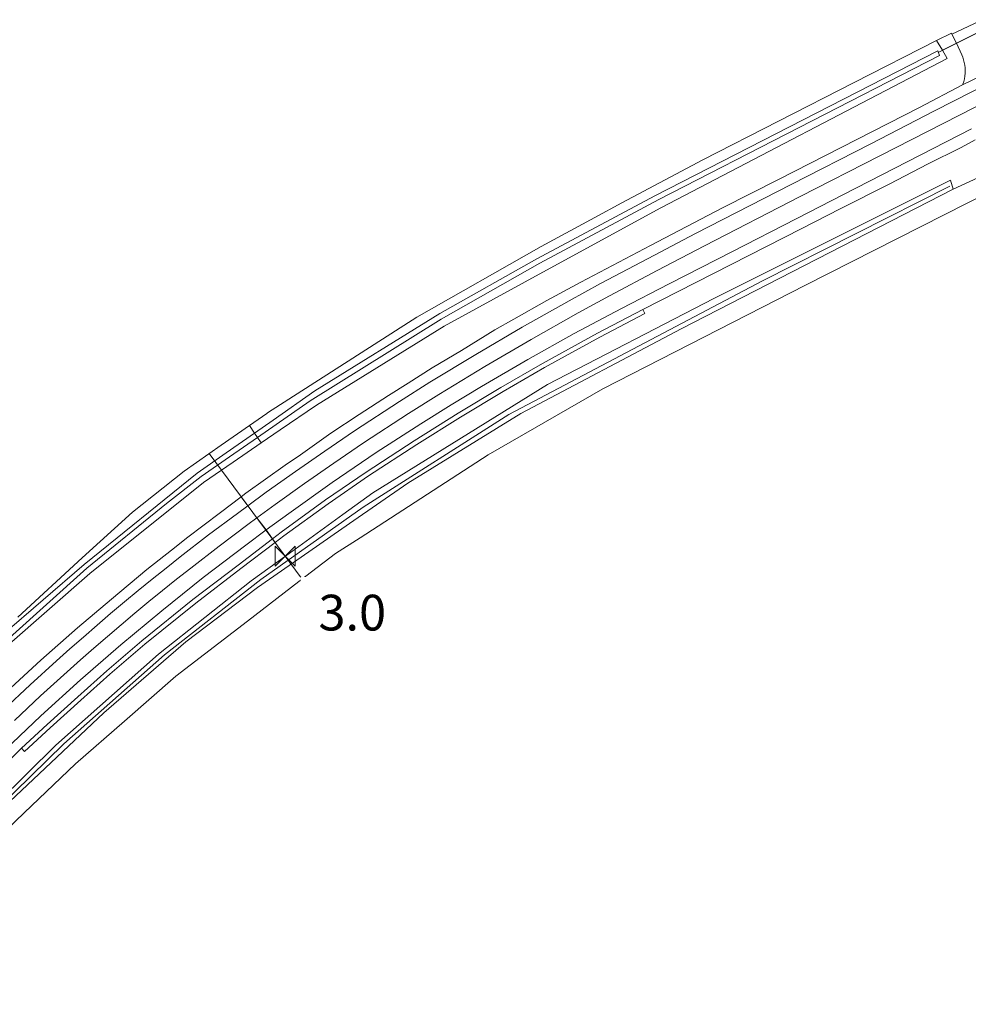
# Model space of a CAD drawing. Extents: x 140829 to 145054, y 448512 to 451778.
# Tile 85 of 152: x 143470 to 143576, y 450278 to 450388. Entities that reach past the tile are written whole.
import ezdxf

# ---------------------------------------------------------------- set-up
doc = ezdxf.new("R2010")
doc.units = 0
doc.header["$MEASUREMENT"] = 0
for name, color, linetype in [('geometrie2dBegroeidTerreindeel', 7, 'Continuous'), ('geometrie2dOndersteunendWaterdeel', 7, 'Continuous'), ('geometrie2dOndersteunendWegdeel', 7, 'Continuous'), ('geometrie2dOverigeConstructie', 7, 'Continuous'), ('geometrie2dVegetatieObject', 7, 'Continuous'), ('geometrie2dWaterdeel', 7, 'Continuous'), ('geometrie2dWegdeel', 7, 'Continuous'), ('HMPAL', 1, 'Continuous'), ('PPALHM', 10, 'Continuous')]:
    doc.layers.add(name, color=color, linetype=linetype)
doc.styles.get("Standard").update_dxf_attribs({"font": 'arial.ttf'})

msp = doc.modelspace()

# ---------------------------------------------------------------- linework, layer by layer
at = {"layer": 'geometrie2dBegroeidTerreindeel', "linetype": 'Continuous', "lineweight": 0}
for p, q in [((143577.31, 450388.02), (143574.23, 450386.57)), ((143574.17, 450386.68), (143572.52, 450385.85)), ((143574.23, 450386.57), (143574.17, 450386.68)), ((143572.52, 450385.85), (143563.29, 450381.17)), ((143563.29, 450381.17), (143546.32, 450372.5)), ((143546.32, 450372.5), (143540.27, 450369.29)), ((143547.57, 450356.97), (143574.08, 450370.22)), ((143574.08, 450370.22), (143574.39, 450369.2)), ((143540.27, 450369.29), (143537.25, 450367.67)), ((143574.39, 450369.2), (143543.89, 450353.58)), ((143557.82, 450358.47), (143580.55, 450370)), ((143537.25, 450367.67), (143534.24, 450366.05)), ((143534.24, 450366.05), (143528.21, 450362.78)), ((143528.21, 450362.78), (143514.31, 450354.88)), ((143535.14, 450346.87), (143557.82, 450358.47)), ((143528.93, 450347.35), (143547.57, 450356.97)), ((143514.31, 450354.88), (143497.59, 450344.18)), ((143543.89, 450353.58), (143525.96, 450344.1)), ((143509.36, 450335.22), (143528.93, 450347.35)), ((143522.28, 450339.46), (143535.14, 450346.87)), ((143497.48, 450344.11), (143495.54, 450342.76)), ((143497.59, 450344.18), (143497.48, 450344.11)), ((143525.96, 450344.1), (143513.28, 450336.32)), ((143495.54, 450342.76), (143492.37, 450340.54)), ((143492.37, 450340.54), (143488.23, 450337.66)), ((143507.94, 450330.2), (143522.28, 450339.46)), ((143488.23, 450337.66), (143482.45, 450333.07)), ((143513.28, 450336.32), (143506.76, 450331.79)), ((143506.01, 450332.8), (143509.36, 450335.22)), ((143482.45, 450333.07), (143476.83, 450327.94)), ((143500.67, 450328.93), (143506.01, 450332.8)), ((143506.76, 450331.79), (143501.33, 450328.01)), ((143505.17, 450328.41), (143507.94, 450330.2)), ((143495.73, 450325.36), (143500.67, 450328.93)), ((143502.51, 450326.36), (143505.17, 450328.41)), ((143476.83, 450327.94), (143469.62, 450321.3)), ((143501.33, 450328.01), (143496.45, 450324.62)), ((143501.1, 450325.29), (143502.51, 450326.36)), ((143485.38, 450317.15), (143495.73, 450325.36)), ((143495.35, 450320.87), (143501.1, 450325.29)), ((143496.45, 450324.62), (143488.41, 450318.54)), ((143487.32, 450314.69), (143495.35, 450320.87)), ((143488.41, 450318.54), (143479.25, 450310.59)), ((143473.87, 450306.97), (143485.38, 450317.15)), ((143481.54, 450309.66), (143487.32, 450314.69)), ((143479.25, 450310.59), (143466.03, 450298.16)), ((143476.08, 450304.89), (143481.54, 450309.66)), ((143455.94, 450289.34), (143473.87, 450306.97)), ((143470.31, 450299.4), (143476.08, 450304.89)), ((143464.39, 450293.71), (143470.31, 450299.4))]:
    msp.add_line(p, q, dxfattribs=at)
at = {"layer": 'geometrie2dOndersteunendWaterdeel', "linetype": 'Continuous', "lineweight": 0}
for p, q in [((143563.29, 450381.17), (143572.52, 450385.85)), ((143572.52, 450385.85), (143573.16, 450384.76)), ((143572.52, 450385.85), (143572.52, 450385.85)), ((143572.67, 450384.69), (143540.97, 450368.46)), ((143572.85, 450384.19), (143572.67, 450384.69)), ((143573.16, 450384.76), (143573.69, 450383.85)), ((143541.39, 450368.07), (143572.85, 450384.19)), ((143573.69, 450383.85), (143541.62, 450367.14)), ((143546.32, 450372.5), (143563.29, 450381.17)), ((143540.27, 450369.29), (143546.32, 450372.5)), ((143537.25, 450367.67), (143540.27, 450369.29)), ((143540.97, 450368.46), (143527.73, 450361.4)), ((143528.09, 450360.95), (143541.39, 450368.07)), ((143541.62, 450367.14), (143528.41, 450359.94)), ((143534.24, 450366.05), (143537.25, 450367.67)), ((143528.21, 450362.78), (143534.24, 450366.05)), ((143514.31, 450354.88), (143528.21, 450362.78)), ((143527.73, 450361.4), (143516.86, 450355.31)), ((143517.01, 450354.65), (143528.09, 450360.95)), ((143528.41, 450359.94), (143517.36, 450353.87)), ((143497.59, 450344.18), (143514.31, 450354.88)), ((143516.86, 450355.31), (143502.87, 450346.63)), ((143502.36, 450345.52), (143517.01, 450354.65)), ((143517.36, 450353.87), (143503.06, 450345.05)), ((143502.87, 450346.63), (143498.19, 450343.36)), ((143498.55, 450342.88), (143502.36, 450345.52)), ((143503.06, 450345.05), (143499, 450342.27)), ((143495.54, 450342.76), (143497.48, 450344.11)), ((143497.48, 450344.11), (143497.59, 450344.18)), ((143492.37, 450340.54), (143495.54, 450342.76)), ((143496.12, 450341.91), (143495.54, 450342.76)), ((143495.54, 450342.76), (143496.12, 450341.91)), ((143498.19, 450343.36), (143496.12, 450341.91)), ((143496.45, 450341.42), (143498.55, 450342.88)), ((143496.12, 450341.91), (143492.96, 450339.71)), ((143499, 450342.27), (143496.88, 450340.81)), ((143488.23, 450337.66), (143492.37, 450340.54)), ((143493.3, 450339.24), (143496.45, 450341.42)), ((143496.88, 450340.81), (143493.72, 450338.64)), ((143496.88, 450340.81), (143496.45, 450341.42)), ((143496.45, 450341.42), (143496.88, 450340.81)), ((143492.96, 450339.71), (143489.7, 450337.43)), ((143490.14, 450337.05), (143493.3, 450339.24)), ((143493.72, 450338.64), (143490.4, 450336.37)), ((143489.7, 450337.43), (143477.05, 450327.18)), ((143482.45, 450333.07), (143488.23, 450337.66)), ((143490.4, 450336.37), (143477.68, 450326.19)), ((143486.27, 450334.03), (143490.14, 450337.05)), ((143477.34, 450326.77), (143486.27, 450334.03)), ((143476.83, 450327.94), (143482.45, 450333.07)), ((143477.05, 450327.18), (143467.87, 450319.27)), ((143469.62, 450321.3), (143476.83, 450327.94)), ((143477.05, 450327.18), (143477.05, 450327.18)), ((143477.68, 450326.19), (143468.34, 450318.03)), ((143468.66, 450318.97), (143477.34, 450326.77)), ((143477.68, 450326.19), (143477.68, 450326.19))]:
    msp.add_line(p, q, dxfattribs=at)
at = {"layer": 'geometrie2dOndersteunendWegdeel', "linetype": 'Continuous', "lineweight": 0}
for p, q in [((143572.52, 450385.85), (143574.17, 450386.68)), ((143574.17, 450386.68), (143574.23, 450386.57)), ((143573.16, 450384.76), (143572.52, 450385.85)), ((143574.23, 450386.57), (143574.74, 450385.55)), ((143574.74, 450385.55), (143573.16, 450384.76)), ((143573.16, 450384.76), (143574.74, 450385.55)), ((143573.16, 450384.76), (143573.16, 450384.76)), ((143573.69, 450383.85), (143573.16, 450384.76)), ((143574.74, 450385.55), (143575.34, 450384.27)), ((143541.62, 450367.14), (143573.69, 450383.85)), ((143575.34, 450384.27), (143575.45, 450384)), ((143575.45, 450384), (143575.54, 450383.71)), ((143575.54, 450383.71), (143575.62, 450383.41)), ((143575.62, 450383.41), (143575.67, 450383.11)), ((143575.67, 450383.11), (143575.71, 450382.8)), ((143575.71, 450382.8), (143575.72, 450382.49)), ((143575.72, 450382.49), (143575.71, 450382.19)), ((143575.55, 450381.28), (143575.46, 450380.98)), ((143575.63, 450381.58), (143575.55, 450381.28)), ((143575.68, 450381.88), (143575.63, 450381.58)), ((143575.71, 450382.19), (143575.68, 450381.88)), ((143575.42, 450380.89), (143570.59, 450378.37)), ((143575.46, 450380.98), (143575.42, 450380.89)), ((143570.59, 450378.37), (143554.89, 450370.35)), ((143575.26, 450373.88), (143576.83, 450374.73)), ((143571.48, 450372), (143575.26, 450373.88)), ((143567.28, 450369.82), (143571.48, 450372)), ((143579.68, 450371.68), (143574.39, 450369.2)), ((143574.08, 450370.22), (143547.57, 450356.97)), ((143554.89, 450370.35), (143548.55, 450367.12)), ((143574.39, 450369.2), (143574.08, 450370.22)), ((143561.7, 450367), (143567.28, 450369.82)), ((143528.41, 450359.94), (143541.62, 450367.14)), ((143548.55, 450367.12), (143540.46, 450362.92)), ((143557.43, 450364.81), (143561.7, 450367)), ((143539.61, 450355.74), (143557.43, 450364.81)), ((143540.46, 450362.92), (143532.65, 450358.82)), ((143517.36, 450353.87), (143528.41, 450359.94)), ((143532.65, 450358.82), (143528.86, 450356.74)), ((143547.57, 450356.97), (143528.93, 450347.35)), ((143528.86, 450356.74), (143525.17, 450354.66)), ((143534.55, 450353.09), (143539.61, 450355.74)), ((143539.84, 450355.29), (143534.79, 450352.65)), ((143534.79, 450352.65), (143539.84, 450355.29)), ((143539.61, 450355.74), (143539.84, 450355.29)), ((143539.84, 450355.29), (143539.61, 450355.74)), ((143503.06, 450345.05), (143517.36, 450353.87)), ((143525.17, 450354.66), (143523.05, 450353.45)), ((143523.05, 450353.45), (143519.29, 450351.17)), ((143528.36, 450349.69), (143534.55, 450353.09)), ((143534.79, 450352.65), (143528.61, 450349.25)), ((143528.61, 450349.25), (143534.79, 450352.65)), ((143519.29, 450351.17), (143516.02, 450349.2)), ((143516.02, 450349.2), (143513.32, 450347.51)), ((143523.69, 450347), (143528.36, 450349.69)), ((143528.61, 450349.25), (143523.95, 450346.56)), ((143523.95, 450346.56), (143528.61, 450349.25)), ((143528.93, 450347.35), (143509.36, 450335.22)), ((143513.32, 450347.51), (143511.12, 450346.12)), ((143518.91, 450344.13), (143523.69, 450347)), ((143511.12, 450346.12), (143507.84, 450343.98)), ((143523.95, 450346.56), (143519.18, 450343.7)), ((143519.18, 450343.7), (143523.95, 450346.56)), ((143499, 450342.27), (143503.06, 450345.05)), ((143507.84, 450343.98), (143504.67, 450341.89)), ((143514.01, 450341.06), (143518.91, 450344.13)), ((143519.18, 450343.7), (143514.29, 450340.63)), ((143514.29, 450340.63), (143519.18, 450343.7)), ((143496.88, 450340.81), (143499, 450342.27)), ((143504.67, 450341.89), (143501.26, 450339.49)), ((143493.72, 450338.64), (143496.88, 450340.81)), ((143508.62, 450337.53), (143514.01, 450341.06)), ((143514.29, 450340.63), (143508.9, 450337.11)), ((143508.9, 450337.11), (143514.29, 450340.63)), ((143501.26, 450339.49), (143499.56, 450338.3)), ((143490.4, 450336.37), (143493.72, 450338.64)), ((143499.56, 450338.3), (143495.15, 450335.17)), ((143504.07, 450334.42), (143508.62, 450337.53)), ((143508.9, 450337.11), (143504.36, 450334)), ((143504.36, 450334), (143508.9, 450337.11)), ((143477.68, 450326.19), (143490.4, 450336.37)), ((143495.15, 450335.17), (143494.64, 450334.78)), ((143509.36, 450335.22), (143506.01, 450332.8)), ((143494.64, 450334.78), (143492.32, 450333.02)), ((143499.11, 450330.82), (143504.07, 450334.42)), ((143504.36, 450334), (143499.41, 450330.42)), ((143499.41, 450330.42), (143504.36, 450334)), ((143492.32, 450333.02), (143490.34, 450331.53)), ((143506.01, 450332.8), (143500.67, 450328.93)), ((143490.34, 450331.53), (143488.64, 450330.25)), ((143498.13, 450330.08), (143499.11, 450330.82)), ((143488.64, 450330.25), (143486.83, 450328.81)), ((143494.29, 450327.14), (143498.13, 450330.08)), ((143498.44, 450329.67), (143494.59, 450326.74)), ((143494.59, 450326.74), (143498.44, 450329.67)), ((143498.44, 450329.67), (143498.13, 450330.08)), ((143498.13, 450330.08), (143498.44, 450329.67)), ((143498.13, 450330.08), (143498.13, 450330.08)), ((143499.41, 450330.42), (143498.44, 450329.67)), ((143498.44, 450329.67), (143499.41, 450330.42)), ((143498.44, 450329.67), (143498.44, 450329.67)), ((143486.83, 450328.81), (143484.06, 450326.63)), ((143500.67, 450328.93), (143495.73, 450325.36)), ((143468.34, 450318.03), (143477.68, 450326.19)), ((143484.06, 450326.63), (143480.09, 450323.33)), ((143489.22, 450323.28), (143494.29, 450327.14)), ((143494.59, 450326.74), (143489.54, 450322.88)), ((143489.54, 450322.88), (143494.59, 450326.74)), ((143495.73, 450325.36), (143485.38, 450317.15)), ((143480.09, 450323.33), (143476.29, 450320.1)), ((143483.51, 450318.65), (143489.22, 450323.28)), ((143489.54, 450322.88), (143483.84, 450318.26)), ((143483.84, 450318.26), (143489.54, 450322.88)), ((143476.29, 450320.1), (143472.18, 450316.47)), ((143479.59, 450315.3), (143483.51, 450318.65)), ((143483.84, 450318.26), (143479.93, 450314.92)), ((143479.93, 450314.92), (143483.84, 450318.26)), ((143472.18, 450316.47), (143468.32, 450312.93)), ((143485.38, 450317.15), (143473.87, 450306.97)), ((143476.34, 450312.39), (143479.59, 450315.3)), ((143479.93, 450314.92), (143476.68, 450312.02)), ((143476.68, 450312.02), (143479.93, 450314.92)), ((143472.88, 450309.28), (143476.34, 450312.39)), ((143476.68, 450312.02), (143473.22, 450308.91)), ((143473.22, 450308.91), (143476.68, 450312.02)), ((143470.01, 450306.63), (143472.88, 450309.28)), ((143473.22, 450308.91), (143470.35, 450306.26)), ((143470.35, 450306.26), (143473.22, 450308.91)), ((143473.87, 450306.97), (143455.94, 450289.34)), ((143465, 450301.72), (143470.01, 450306.63)), ((143470.35, 450306.26), (143470.01, 450306.63)), ((143470.01, 450306.63), (143470.35, 450306.26))]:
    msp.add_line(p, q, dxfattribs=at)
at = {"layer": 'geometrie2dOverigeConstructie', "linetype": 'Continuous', "lineweight": 0}
for p, q in [((143572.75, 450384.55), (143580, 450388.19)), ((143580, 450388.19), (143572.75, 450384.55))]:
    msp.add_line(p, q, dxfattribs=at)
at = {"layer": 'geometrie2dVegetatieObject', "linetype": 'Continuous', "lineweight": 0}
for p, q in [((143553.02, 450358.97), (143573.98, 450369.54)), ((143524.62, 450344), (143553.02, 450358.97)), ((143508.3, 450333.61), (143524.62, 450344)), ((143496.82, 450325.52), (143508.3, 450333.61)), ((143486.02, 450317.1), (143496.82, 450325.52)), ((143474.75, 450307.12), (143486.02, 450317.1)), ((143444.98, 450277.96), (143474.75, 450307.12))]:
    msp.add_line(p, q, dxfattribs=at)
at = {"layer": 'geometrie2dWaterdeel', "linetype": 'Continuous', "lineweight": 0}
for p, q in [((143540.97, 450368.46), (143572.67, 450384.69)), ((143572.67, 450384.69), (143572.85, 450384.19)), ((143572.85, 450384.19), (143541.39, 450368.07)), ((143574.39, 450369.2), (143579.68, 450371.68)), ((143543.89, 450353.58), (143574.39, 450369.2)), ((143580.55, 450370), (143557.82, 450358.47)), ((143527.73, 450361.4), (143540.97, 450368.46)), ((143541.39, 450368.07), (143528.09, 450360.95)), ((143516.86, 450355.31), (143527.73, 450361.4)), ((143528.09, 450360.95), (143517.01, 450354.65)), ((143557.82, 450358.47), (143535.14, 450346.87)), ((143502.87, 450346.63), (143516.86, 450355.31)), ((143517.01, 450354.65), (143502.36, 450345.52)), ((143525.96, 450344.1), (143543.89, 450353.58)), ((143498.19, 450343.36), (143502.87, 450346.63)), ((143535.14, 450346.87), (143522.28, 450339.46)), ((143502.36, 450345.52), (143498.55, 450342.88)), ((143513.28, 450336.32), (143525.96, 450344.1)), ((143496.12, 450341.91), (143498.19, 450343.36)), ((143498.55, 450342.88), (143496.45, 450341.42)), ((143492.96, 450339.71), (143496.12, 450341.91)), ((143496.12, 450341.91), (143496.45, 450341.42)), ((143496.45, 450341.42), (143496.12, 450341.91)), ((143496.45, 450341.42), (143493.3, 450339.24)), ((143496.45, 450341.42), (143496.45, 450341.42)), ((143489.7, 450337.43), (143492.96, 450339.71)), ((143522.28, 450339.46), (143507.94, 450330.2)), ((143493.3, 450339.24), (143490.14, 450337.05)), ((143477.05, 450327.18), (143489.7, 450337.43)), ((143490.14, 450337.05), (143486.27, 450334.03)), ((143506.76, 450331.79), (143513.28, 450336.32)), ((143486.27, 450334.03), (143477.34, 450326.77)), ((143501.33, 450328.01), (143506.76, 450331.79)), ((143507.94, 450330.2), (143505.17, 450328.41)), ((143505.17, 450328.41), (143502.51, 450326.36)), ((143467.87, 450319.27), (143477.05, 450327.18)), ((143496.45, 450324.62), (143501.33, 450328.01)), ((143477.34, 450326.77), (143468.66, 450318.97)), ((143502.51, 450326.36), (143501.1, 450325.29)), ((143501.1, 450325.29), (143495.35, 450320.87)), ((143488.41, 450318.54), (143496.45, 450324.62)), ((143495.35, 450320.87), (143487.32, 450314.69)), ((143479.25, 450310.59), (143488.41, 450318.54)), ((143487.32, 450314.69), (143481.54, 450309.66)), ((143466.03, 450298.16), (143479.25, 450310.59)), ((143481.54, 450309.66), (143476.08, 450304.89)), ((143476.08, 450304.89), (143470.31, 450299.4)), ((143470.31, 450299.4), (143464.39, 450293.71))]:
    msp.add_line(p, q, dxfattribs=at)
at = {"layer": 'geometrie2dWegdeel', "linetype": 'Continuous', "lineweight": 0}
for p, q in [((143574.23, 450386.57), (143577.31, 450388.02)), ((143574.74, 450385.55), (143577.81, 450387.09)), ((143577.81, 450387.09), (143574.74, 450385.55)), ((143574.74, 450385.55), (143574.23, 450386.57)), ((143575.34, 450384.27), (143574.74, 450385.55)), ((143574.74, 450385.55), (143574.74, 450385.55)), ((143575.45, 450384), (143575.34, 450384.27)), ((143575.42, 450380.89), (143581.38, 450383.82)), ((143581.38, 450383.82), (143575.42, 450380.89)), ((143575.54, 450383.71), (143575.45, 450384)), ((143575.62, 450383.41), (143575.54, 450383.71)), ((143575.67, 450383.11), (143575.62, 450383.41)), ((143582.51, 450383.19), (143572.29, 450377.97)), ((143572.29, 450377.97), (143582.51, 450383.19)), ((143575.71, 450382.8), (143575.67, 450383.11)), ((143575.72, 450382.49), (143575.71, 450382.8)), ((143575.71, 450382.19), (143575.72, 450382.49)), ((143573.31, 450376.61), (143583.24, 450381.68)), ((143583.24, 450381.68), (143573.31, 450376.61)), ((143575.46, 450380.98), (143575.55, 450381.28)), ((143575.55, 450381.28), (143575.63, 450381.58)), ((143575.63, 450381.58), (143575.68, 450381.88)), ((143575.68, 450381.88), (143575.71, 450382.19)), ((143570.59, 450378.37), (143575.42, 450380.89)), ((143575.42, 450380.89), (143575.46, 450380.98)), ((143575.42, 450380.89), (143575.42, 450380.89)), ((143554.89, 450370.35), (143570.59, 450378.37)), ((143572.29, 450377.97), (143565.15, 450374.29)), ((143565.15, 450374.29), (143572.29, 450377.97)), ((143576.42, 450375.97), (143562.09, 450368.63)), ((143562.09, 450368.63), (143576.42, 450375.97)), ((143566.16, 450372.93), (143573.31, 450376.61)), ((143573.31, 450376.61), (143566.16, 450372.93)), ((143576.83, 450374.73), (143575.26, 450373.88)), ((143565.15, 450374.29), (143556.23, 450369.75)), ((143556.23, 450369.75), (143565.15, 450374.29)), ((143575.26, 450373.88), (143571.48, 450372)), ((143557.24, 450368.39), (143566.16, 450372.93)), ((143566.16, 450372.93), (143557.24, 450368.39)), ((143571.48, 450372), (143567.28, 450369.82)), ((143548.55, 450367.12), (143554.89, 450370.35)), ((143556.23, 450369.75), (143545.52, 450364.25)), ((143545.52, 450364.25), (143556.23, 450369.75)), ((143567.28, 450369.82), (143561.7, 450367)), ((143546.53, 450362.89), (143557.24, 450368.39)), ((143557.24, 450368.39), (143546.53, 450362.89)), ((143562.09, 450368.63), (143556.78, 450365.91)), ((143556.78, 450365.91), (143562.09, 450368.63)), ((143540.46, 450362.92), (143548.55, 450367.12)), ((143561.7, 450367), (143557.43, 450364.81)), ((143556.78, 450365.91), (143549.66, 450362.23)), ((143549.66, 450362.23), (143556.78, 450365.91)), ((143557.43, 450364.81), (143539.61, 450355.74)), ((143545.52, 450364.25), (143540.2, 450361.46)), ((143540.2, 450361.46), (143545.52, 450364.25)), ((143532.65, 450358.82), (143540.46, 450362.92)), ((143541.21, 450360.1), (143546.53, 450362.89)), ((143546.53, 450362.89), (143541.21, 450360.1)), ((143540.2, 450361.46), (143534.88, 450358.64)), ((143534.88, 450358.64), (143540.2, 450361.46)), ((143549.66, 450362.23), (143542.55, 450358.62)), ((143542.55, 450358.62), (143549.66, 450362.23)), ((143535.89, 450357.28), (143541.21, 450360.1)), ((143541.21, 450360.1), (143535.89, 450357.28)), ((143528.86, 450356.74), (143532.65, 450358.82)), ((143534.88, 450358.64), (143531.36, 450356.72)), ((143531.36, 450356.72), (143534.88, 450358.64)), ((143542.55, 450358.62), (143537.23, 450355.86)), ((143537.23, 450355.86), (143542.55, 450358.62)), ((143532.37, 450355.36), (143535.89, 450357.28)), ((143535.89, 450357.28), (143532.37, 450355.36)), ((143525.17, 450354.66), (143528.86, 450356.74)), ((143531.36, 450356.72), (143526.1, 450353.75)), ((143526.1, 450353.75), (143531.36, 450356.72)), ((143537.23, 450355.86), (143531.93, 450353.05)), ((143531.93, 450353.05), (143537.23, 450355.86)), ((143527.11, 450352.39), (143532.37, 450355.36)), ((143532.37, 450355.36), (143527.11, 450352.39)), ((143539.61, 450355.74), (143534.55, 450353.09)), ((143539.61, 450355.74), (143539.61, 450355.74)), ((143526.1, 450353.75), (143520.91, 450350.71)), ((143520.91, 450350.71), (143526.1, 450353.75)), ((143523.05, 450353.45), (143525.17, 450354.66)), ((143519.29, 450351.17), (143523.05, 450353.45)), ((143531.93, 450353.05), (143526.72, 450350.14)), ((143526.72, 450350.14), (143531.93, 450353.05)), ((143534.55, 450353.09), (143528.36, 450349.69)), ((143521.92, 450349.35), (143527.11, 450352.39)), ((143527.11, 450352.39), (143521.92, 450349.35)), ((143520.91, 450350.71), (143515.76, 450347.6)), ((143515.76, 450347.6), (143520.91, 450350.71)), ((143516.02, 450349.2), (143519.29, 450351.17)), ((143513.32, 450347.51), (143516.02, 450349.2)), ((143516.77, 450346.24), (143521.92, 450349.35)), ((143521.92, 450349.35), (143516.77, 450346.24)), ((143526.72, 450350.14), (143521.55, 450347.12)), ((143521.55, 450347.12), (143526.72, 450350.14)), ((143528.36, 450349.69), (143523.69, 450347)), ((143511.12, 450346.12), (143513.32, 450347.51)), ((143515.76, 450347.6), (143512.36, 450345.46)), ((143512.36, 450345.46), (143515.76, 450347.6)), ((143521.55, 450347.12), (143518.14, 450345.06)), ((143518.14, 450345.06), (143521.55, 450347.12)), ((143523.69, 450347), (143518.91, 450344.13)), ((143507.84, 450343.98), (143511.12, 450346.12)), ((143513.37, 450344.1), (143516.77, 450346.24)), ((143516.77, 450346.24), (143513.37, 450344.1)), ((143512.36, 450345.46), (143507.32, 450342.17)), ((143507.32, 450342.17), (143512.36, 450345.46)), ((143518.14, 450345.06), (143514.76, 450342.96)), ((143514.76, 450342.96), (143518.14, 450345.06)), ((143504.67, 450341.89), (143507.84, 450343.98)), ((143508.34, 450340.81), (143513.37, 450344.1)), ((143513.37, 450344.1), (143508.34, 450340.81)), ((143518.91, 450344.13), (143514.01, 450341.06)), ((143514.76, 450342.96), (143509.76, 450339.73)), ((143509.76, 450339.73), (143514.76, 450342.96)), ((143501.26, 450339.49), (143504.67, 450341.89)), ((143507.32, 450342.17), (143504.01, 450339.9)), ((143504.01, 450339.9), (143507.32, 450342.17)), ((143505.02, 450338.54), (143508.34, 450340.81)), ((143508.34, 450340.81), (143505.02, 450338.54)), ((143514.01, 450341.06), (143508.62, 450337.53)), ((143499.56, 450338.3), (143501.26, 450339.49)), ((143504.01, 450339.9), (143500.7, 450337.62)), ((143500.7, 450337.62), (143504.01, 450339.9)), ((143509.76, 450339.73), (143504.82, 450336.38)), ((143504.82, 450336.38), (143509.76, 450339.73)), ((143495.15, 450335.17), (143499.56, 450338.3)), ((143501.72, 450336.26), (143505.02, 450338.54)), ((143505.02, 450338.54), (143501.72, 450336.26)), ((143500.7, 450337.62), (143497.43, 450335.28)), ((143497.43, 450335.28), (143500.7, 450337.62)), ((143508.62, 450337.53), (143504.07, 450334.42)), ((143498.44, 450333.92), (143501.72, 450336.26)), ((143501.72, 450336.26), (143498.44, 450333.92)), ((143504.82, 450336.38), (143499.95, 450332.92)), ((143499.95, 450332.92), (143504.82, 450336.38)), ((143494.64, 450334.78), (143495.15, 450335.17)), ((143497.43, 450335.28), (143495.38, 450333.78)), ((143495.38, 450333.78), (143497.43, 450335.28)), ((143492.32, 450333.02), (143494.64, 450334.78)), ((143494.2, 450332.92), (143495.38, 450333.78)), ((143495.38, 450333.78), (143494.2, 450332.92)), ((143495.38, 450333.78), (143494.64, 450334.78)), ((143494.64, 450334.78), (143495.38, 450333.78)), ((143494.64, 450334.78), (143494.64, 450334.78)), ((143496.39, 450332.42), (143495.38, 450333.78)), ((143495.38, 450333.78), (143496.39, 450332.42)), ((143495.38, 450333.78), (143495.38, 450333.78)), ((143496.39, 450332.42), (143498.44, 450333.92)), ((143498.44, 450333.92), (143496.39, 450332.42)), ((143504.07, 450334.42), (143499.11, 450330.82)), ((143490.34, 450331.53), (143492.32, 450333.02)), ((143490.97, 450330.5), (143494.2, 450332.92)), ((143494.2, 450332.92), (143490.97, 450330.5)), ((143499.95, 450332.92), (143497.41, 450331.06)), ((143497.41, 450331.06), (143499.95, 450332.92)), ((143492.14, 450329.26), (143495.37, 450331.68)), ((143495.37, 450331.68), (143492.14, 450329.26)), ((143495.37, 450331.68), (143496.39, 450332.42)), ((143496.39, 450332.42), (143495.37, 450331.68)), ((143497.41, 450331.06), (143496.39, 450332.42)), ((143487.8, 450328.04), (143490.97, 450330.5)), ((143490.97, 450330.5), (143487.8, 450328.04)), ((143488.64, 450330.25), (143490.34, 450331.53)), ((143495.13, 450329.38), (143497.41, 450331.06)), ((143497.41, 450331.06), (143495.13, 450329.38)), ((143497.41, 450331.06), (143497.41, 450331.06)), ((143498.13, 450330.08), (143497.41, 450331.06)), ((143497.41, 450331.06), (143498.13, 450330.08)), ((143499.11, 450330.82), (143498.13, 450330.08)), ((143486.83, 450328.81), (143488.64, 450330.25)), ((143490.38, 450325.75), (143495.13, 450329.38)), ((143495.13, 450329.38), (143490.38, 450325.75)), ((143498.13, 450330.08), (143494.29, 450327.14)), ((143484.06, 450326.63), (143486.83, 450328.81)), ((143488.97, 450326.8), (143492.14, 450329.26)), ((143492.14, 450329.26), (143488.97, 450326.8)), ((143486.22, 450326.8), (143487.8, 450328.04)), ((143487.8, 450328.04), (143486.22, 450326.8)), ((143480.09, 450323.33), (143484.06, 450326.63)), ((143484.64, 450325.55), (143486.22, 450326.8)), ((143486.22, 450326.8), (143484.64, 450325.55)), ((143487.39, 450325.56), (143488.97, 450326.8)), ((143488.97, 450326.8), (143487.39, 450325.56)), ((143494.29, 450327.14), (143489.22, 450323.28)), ((143483.09, 450324.28), (143484.64, 450325.55)), ((143484.64, 450325.55), (143483.09, 450324.28)), ((143485.74, 450322.02), (143490.38, 450325.75)), ((143490.38, 450325.75), (143485.74, 450322.02)), ((143485.82, 450324.3), (143487.39, 450325.56)), ((143487.39, 450325.56), (143485.82, 450324.3)), ((143481.54, 450323), (143483.09, 450324.28)), ((143483.09, 450324.28), (143481.54, 450323)), ((143484.27, 450323.04), (143485.82, 450324.3)), ((143485.82, 450324.3), (143484.27, 450323.04)), ((143476.29, 450320.1), (143480.09, 450323.33)), ((143480, 450321.71), (143481.54, 450323)), ((143481.54, 450323), (143480, 450321.71)), ((143482.72, 450321.76), (143484.27, 450323.04)), ((143484.27, 450323.04), (143482.72, 450321.76)), ((143489.22, 450323.28), (143483.51, 450318.65)), ((143478.48, 450320.4), (143480, 450321.71)), ((143480, 450321.71), (143478.48, 450320.4)), ((143481.14, 450318.2), (143485.74, 450322.02)), ((143485.74, 450322.02), (143481.14, 450318.2)), ((143481.18, 450320.46), (143482.72, 450321.76)), ((143482.72, 450321.76), (143481.18, 450320.46)), ((143472.18, 450316.47), (143476.29, 450320.1)), ((143476.95, 450319.07), (143478.48, 450320.4)), ((143478.48, 450320.4), (143476.95, 450319.07)), ((143479.66, 450319.15), (143481.18, 450320.46)), ((143481.18, 450320.46), (143479.66, 450319.15)), ((143475.45, 450317.76), (143476.95, 450319.07)), ((143476.95, 450319.07), (143475.45, 450317.76)), ((143478.13, 450317.83), (143479.66, 450319.15)), ((143479.66, 450319.15), (143478.13, 450317.83)), ((143483.51, 450318.65), (143479.59, 450315.3)), ((143473.94, 450316.43), (143475.45, 450317.76)), ((143475.45, 450317.76), (143473.94, 450316.43)), ((143476.62, 450314.27), (143481.14, 450318.2)), ((143481.14, 450318.2), (143476.62, 450314.27)), ((143476.62, 450316.52), (143478.13, 450317.83)), ((143478.13, 450317.83), (143476.62, 450316.52)), ((143468.32, 450312.93), (143472.18, 450316.47)), ((143470.98, 450313.72), (143473.94, 450316.43)), ((143473.94, 450316.43), (143470.98, 450313.72)), ((143475.12, 450315.18), (143476.62, 450316.52)), ((143476.62, 450316.52), (143475.12, 450315.18)), ((143472.16, 450312.48), (143475.12, 450315.18)), ((143475.12, 450315.18), (143472.16, 450312.48)), ((143479.59, 450315.3), (143476.34, 450312.39)), ((143472.18, 450310.24), (143476.62, 450314.27)), ((143476.62, 450314.27), (143472.18, 450310.24)), ((143468.05, 450310.97), (143470.98, 450313.72)), ((143470.98, 450313.72), (143468.05, 450310.97)), ((143469.22, 450309.73), (143472.16, 450312.48)), ((143472.16, 450312.48), (143469.22, 450309.73)), ((143476.34, 450312.39), (143472.88, 450309.28)), ((143466.41, 450304.78), (143472.18, 450310.24)), ((143472.18, 450310.24), (143466.41, 450304.78)), ((143472.88, 450309.28), (143470.01, 450306.63)), ((143470.01, 450306.63), (143465, 450301.72)), ((143470.01, 450306.63), (143470.01, 450306.63))]:
    msp.add_line(p, q, dxfattribs=at)
at = {"layer": 'HMPAL', "linetype": 'Continuous', "lineweight": 0}
msp.add_line((143491.04, 450339.62), (143501.45, 450325.55), dxfattribs=at)
at = {"layer": 'PPALHM', "lineweight": 0}
for p, q in [((143498.43, 450329.24), (143500.67, 450327)), ((143498.43, 450327), (143498.43, 450329.24)), ((143500.67, 450329.24), (143498.43, 450327)), ((143500.67, 450327), (143500.67, 450329.24))]:
    msp.add_line(p, q, dxfattribs=at)

# ---------------------------------------------------------------- next in the draw order: texts
at = {"layer": 'HMPAL', "lineweight": 0, "insert": (143503.28, 450323.81), "char_height": 4, "attachment_point": 1, "bg_fill": 3, "box_fill_scale": 1.5, "bg_fill_color": 256, "bg_fill_transparency": 0}
msp.add_mtext_dynamic_manual_height_columns('3.0', width=4, gutter_width=1, heights=[0], dxfattribs=at)

doc.saveas('drawing.dxf')
